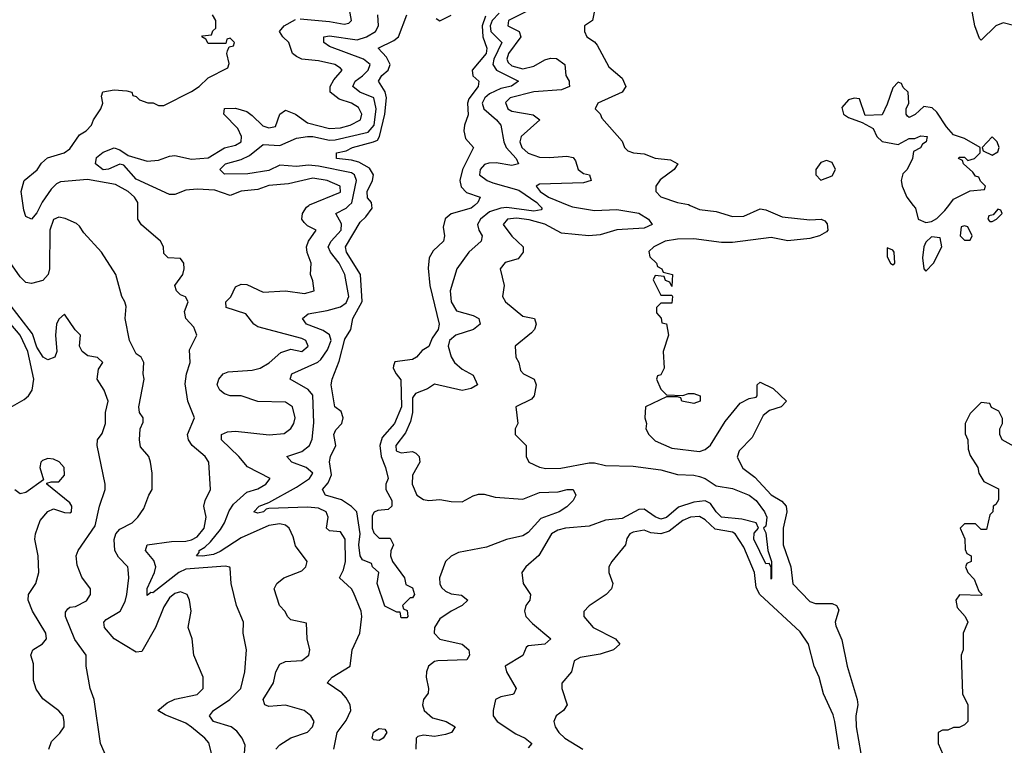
# Model space of a CAD drawing. Header units: inches. Extents: x 2601682 to 2755810, y 449311 to 584050.
# Tile 49 of 256: x 2625648 to 2629214, y 488044 to 490673. Entities that reach past the tile are written whole.
import ezdxf

# ---------------------------------------------------------------- set-up
doc = ezdxf.new("R2010")
doc.units = ezdxf.units.IN
doc.header["$MEASUREMENT"] = 0
doc.layers.add('C6428', color=7, linetype='Continuous')
doc.layers.add('C6429', color=7, linetype='Continuous')

msp = doc.modelspace()

# ---------------------------------------------------------------- linework, layer by layer
at = {"layer": 'C6428', "color": 2}
for points, elevation in [([(2625723.5, 490000), (2625710, 489972.7), (2625690.3, 489949.7), (2625670, 489959), (2625662.3, 489982.3), (2625660, 490000)], 18), ([(2626458, 487970), (2626464.7, 488044.7), (2626454, 488070), (2626434.7, 488094.7), (2626413.2, 488110), (2626350, 488129.6), (2626335.1, 488150), (2626349.3, 488170), (2626409.4, 488210), (2626449.3, 488250), (2626462.7, 488310), (2626469.2, 488390), (2626457.2, 488450), (2626459, 488490), (2626433.2, 488550), (2626414, 488630), (2626410, 488686), (2626408.9, 488688.9), (2626392.3, 488692.3), (2626250, 488682), (2626224.4, 488670), (2626130, 488596), (2626122.8, 488597.2), (2626110, 488586), (2626110, 488611.3), (2626136.3, 488670), (2626140.5, 488690), (2626133.7, 488713.7), (2626103.7, 488750), (2626109.2, 488770), (2626198.2, 488781.8), (2626250, 488783.6), (2626270, 488787.8), (2626290, 488798.4), (2626315.6, 488830), (2626322.7, 488870), (2626315.1, 488910), (2626319.3, 488930), (2626339.3, 488970), (2626333.2, 489070), (2626319.3, 489090), (2626272.3, 489130), (2626259.5, 489150), (2626255.1, 489170), (2626281.2, 489230), (2626256.2, 489290), (2626246.8, 489353.2), (2626252.3, 489390), (2626265.2, 489430), (2626263.1, 489476.9), (2626289, 489530), (2626278.6, 489558.6), (2626249, 489590), (2626244.7, 489615.3), (2626258, 489650), (2626248.4, 489668.4), (2626230, 489675.3), (2626215.3, 489690), (2626209.3, 489709.3), (2626239, 489750), (2626244, 489770), (2626242, 489790), (2626230, 489808), (2626186, 489810), (2626170, 489826), (2626168.7, 489850), (2626158, 489870), (2626089.5, 489929.5), (2626075.3, 489950), (2626075.3, 490000)], 18), ([(2626575.1, 488030), (2626590, 488044.9), (2626630, 488070.8), (2626690, 488091.3), (2626708.7, 488110), (2626714, 488130), (2626702, 488150), (2626678, 488170), (2626610, 488189.6), (2626550, 488183.7), (2626535.3, 488190), (2626529.3, 488210), (2626566.6, 488270), (2626575.1, 488310), (2626590, 488337.3), (2626610, 488347.3), (2626669.1, 488350.9), (2626695.3, 488370), (2626699, 488390), (2626689, 488430), (2626686, 488486), (2626630, 488498), (2626618, 488510), (2626609, 488529), (2626589, 488550), (2626569.3, 488610), (2626579, 488630), (2626604, 488650), (2626670, 488676), (2626684, 488690), (2626689, 488710), (2626646.6, 488766.6), (2626638.6, 488798.6), (2626624, 488830), (2626610, 488841.2), (2626590, 488846.6), (2626550, 488839.7), (2626450, 488795.1), (2626373.9, 488746.1), (2626350, 488735.4), (2626310, 488728.5), (2626288.7, 488730), (2626298, 488742), (2626298, 488750), (2626318.4, 488761.6), (2626338.9, 488781.1), (2626374.7, 488825.3), (2626389.8, 488850), (2626406.7, 488893.3), (2626422.7, 488917.3), (2626470, 488960.5), (2626510, 488973.4), (2626539, 488990), (2626555.3, 489010), (2626472.9, 489052.9), (2626442, 489090), (2626379.3, 489150), (2626379, 489170), (2626400.5, 489179.5), (2626430, 489182.4), (2626551.6, 489168.4), (2626606.3, 489173.7), (2626630, 489191.3), (2626641.2, 489210), (2626646, 489230), (2626636, 489270), (2626610, 489286.6), (2626510, 489289.4), (2626450, 489309.6), (2626410, 489309.6), (2626390, 489317), (2626372.7, 489330), (2626362.7, 489350), (2626369.3, 489370), (2626385.2, 489390), (2626403, 489397), (2626490, 489402.4), (2626519, 489410), (2626551, 489429), (2626593.3, 489466.7), (2626630, 489479.1), (2626670, 489470.8), (2626692.3, 489490), (2626684, 489510), (2626670, 489517), (2626510, 489559.5), (2626496, 489570), (2626467.2, 489607.2), (2626395.3, 489630), (2626394, 489650), (2626412, 489668), (2626430, 489704.7), (2626450, 489714.8), (2626470, 489713.4), (2626530, 489684.9), (2626610, 489690.7), (2626679.3, 489680.7), (2626714, 489690), (2626710, 489726), (2626701.2, 489750), (2626704, 489790), (2626689.5, 489829.5), (2626687, 489850), (2626694, 489870), (2626722, 489910), (2626690, 489926), (2626678, 489938), (2626669.5, 489950), (2626672.3, 489970), (2626686.5, 489993.5), (2626695.3, 490000)], 14), ([(2626786, 488030), (2626797.4, 488090), (2626830, 488133.4), (2626847.6, 488170), (2626845.1, 488190), (2626830, 488216), (2626814, 488234), (2626762, 488270), (2626779, 488290), (2626845.2, 488330), (2626852.3, 488390), (2626879.5, 488450), (2626887, 488510), (2626885.1, 488530), (2626857.2, 488597.2), (2626849.3, 488610), (2626806, 488650), (2626820.5, 488679.5), (2626828.3, 488710), (2626826.3, 488790), (2626810, 488817.6), (2626770, 488821.2), (2626759, 488830), (2626765.1, 488870), (2626758.4, 488890), (2626730, 488903.1), (2626690, 488906.4), (2626550, 488902), (2626540.4, 488899.6), (2626530.8, 488890), (2626510, 488884.5), (2626495.3, 488890), (2626515.3, 488910), (2626550, 488922.8), (2626650, 488978.7), (2626697, 489010), (2626709.4, 489030), (2626685.2, 489050), (2626634, 489070), (2626615.3, 489090), (2626670, 489108.2), (2626697.6, 489130), (2626707.2, 489152.8), (2626712.6, 489212.6), (2626710, 489312.7), (2626692.9, 489332.9), (2626628, 489370), (2626634, 489390), (2626727.6, 489432.4), (2626738.4, 489441.6), (2626763, 489477), (2626775.6, 489510), (2626770, 489531.3), (2626746.4, 489546.4), (2626687, 489570), (2626672, 489590), (2626692.8, 489607.2), (2626761.1, 489618.9), (2626810, 489632.7), (2626830, 489646.4), (2626840.5, 489670), (2626825.1, 489750), (2626805.1, 489790), (2626773.3, 489830), (2626765.6, 489850), (2626776.3, 489870), (2626812.3, 489910), (2626813.1, 489933.1), (2626793.2, 489970), (2626830, 489990.3), (2626840.5, 490000)], 10), ([(2627295.1, 490000), (2627282.8, 489990), (2627210.3, 489969.6), (2627188.3, 489951.7), (2627181.4, 489921.4), (2627186.8, 489890), (2627182.8, 489870), (2627144.9, 489835.1), (2627130.5, 489810), (2627127.7, 489772.3), (2627133.7, 489710), (2627166.8, 489570), (2627164, 489550), (2627141.7, 489518.3), (2627130, 489488.7), (2627105.4, 489474.6), (2627084.7, 489450), (2627070, 489441.2), (2627007.1, 489432.9), (2627002, 489418), (2627001, 489410), (2627011, 489390), (2627027.9, 489367.9), (2627030.2, 489270), (2627005.5, 489210), (2626961.1, 489158.9), (2626952, 489130), (2626957, 489090), (2626973, 489050), (2626982, 489010), (2626974, 488990), (2626974, 488970), (2626996, 488930), (2626996, 488910), (2626982, 488898), (2626945.4, 488894.6), (2626931.6, 488888.4), (2626924.7, 488875.3), (2626924.7, 488830), (2626930, 488814), (2626950, 488794), (2626990, 488794), (2627002, 488770), (2626991.6, 488748.4), (2626991.3, 488730), (2626998, 488710), (2627042, 488650), (2627046, 488626), (2627070, 488614), (2627078, 488590), (2627070, 488578), (2627062, 488578), (2627034, 488550), (2627038, 488538), (2627051.6, 488531.6), (2627054, 488510), (2627050, 488506), (2627030, 488506), (2627026, 488526), (2627014, 488526), (2626970, 488548), (2626942.7, 488630), (2626948, 488670), (2626926, 488690), (2626922, 488702), (2626890, 488715.3), (2626881.2, 488730), (2626876, 488770), (2626880.9, 488810), (2626868.7, 488890), (2626849.4, 488909.4), (2626813.4, 488933.4), (2626755.3, 488950), (2626744.5, 488970), (2626764.9, 488995.1), (2626776.9, 489023.1), (2626769.5, 489070.5), (2626773.2, 489090), (2626793.2, 489130), (2626786, 489170), (2626792.9, 489187.1), (2626814, 489210), (2626819, 489230), (2626812.5, 489252.5), (2626789.3, 489270), (2626776, 489350), (2626779.3, 489370), (2626804.7, 489435.3), (2626825.1, 489514.9), (2626846.6, 489550), (2626854, 489590), (2626888.5, 489651.5), (2626882, 489750), (2626831.1, 489830), (2626828.4, 489850), (2626881, 489939), (2626901.5, 489958.5), (2626924, 489990), (2626923, 490000)], 6), ([(2627531, 490000), (2627540.7, 489990), (2627536.4, 489983.6), (2627510, 489979.1), (2627411.7, 489991.7), (2627390, 489989.8), (2627350, 489976.8), (2627316.4, 489950), (2627305.5, 489930), (2627310.4, 489910.4), (2627322.8, 489890), (2627318.8, 489870), (2627274.8, 489830), (2627230.8, 489770), (2627206.4, 489690), (2627210.5, 489650), (2627230, 489617.3), (2627290, 489600.5), (2627310.3, 489590.3), (2627316, 489570), (2627291.3, 489550), (2627227.7, 489530), (2627204.9, 489510), (2627199.3, 489490), (2627210, 489451.3), (2627222.8, 489430), (2627250, 489406.8), (2627290, 489384.7), (2627306, 489350), (2627283.4, 489336.6), (2627250, 489329.6), (2627150, 489352.3), (2627125.1, 489334.9), (2627081.3, 489318.7), (2627070, 489302), (2627070.3, 489250), (2627062.8, 489217.2), (2627044.7, 489175.3), (2627010.6, 489130), (2627011.3, 489110), (2627030, 489103.8), (2627070, 489107.7), (2627082.5, 489102.5), (2627094.8, 489090), (2627097.3, 489070), (2627070, 489022), (2627068.8, 488990), (2627086, 488950), (2627110, 488934), (2627130, 488930.7), (2627170, 488934), (2627210, 488926.4), (2627250, 488926), (2627290, 488947.7), (2627310, 488953.4), (2627330, 488953.4), (2627370, 488942.4), (2627470, 488934.9), (2627530, 488959.3), (2627598.6, 488961.4), (2627630.6, 488970.6), (2627652, 488970), (2627662, 488950), (2627652, 488930), (2627630, 488908), (2627602, 488890), (2627535.1, 488864.9), (2627490, 488815.1), (2627470, 488802.9), (2627410.5, 488789.5), (2627338.5, 488761.5), (2627237.5, 488742.5), (2627210, 488729.3), (2627190, 488709.3), (2627168.9, 488650), (2627169, 488629), (2627175.6, 488615.6), (2627190, 488601.6), (2627210, 488592.7), (2627247.7, 488587.7), (2627270.8, 488570), (2627251, 488550), (2627210, 488529.7), (2627170, 488501.6), (2627150.4, 488470), (2627148.8, 488450), (2627170, 488428.7), (2627250.8, 488410), (2627274, 488390), (2627277.3, 488370), (2627266.8, 488353.2), (2627162, 488350), (2627150, 488347.8), (2627128.9, 488330), (2627120.9, 488310), (2627120.3, 488290), (2627128.7, 488250), (2627126.9, 488233.1), (2627110.6, 488210), (2627106.7, 488190), (2627113, 488170), (2627142.8, 488142.8), (2627192, 488130), (2627224.7, 488110), (2627211.3, 488090), (2627190, 488082.7), (2627150, 488076), (2627110, 488080.9), (2627090, 488076), (2627084, 488070), (2627082.4, 488030)], 10), ([(2627636.7, 490000), (2627650, 489994.6), (2627730, 489980.8), (2627810, 489984.4), (2627890, 489971.5), (2627925.5, 489950), (2627938, 489930), (2627910, 489917.6), (2627811.1, 489911.1), (2627750, 489893.3), (2627709.7, 489889.7), (2627610, 489898.7), (2627550, 489931.6), (2627492.7, 489947.2), (2627446.6, 489953.4), (2627414.8, 489950), (2627399.3, 489930), (2627430, 489888), (2627471.3, 489850), (2627471.3, 489830), (2627453.7, 489806.3), (2627406.6, 489793.4), (2627388, 489770), (2627402.8, 489710), (2627396, 489670), (2627406.8, 489650), (2627470, 489598.8), (2627512, 489590), (2627518, 489570), (2627512, 489550), (2627502, 489538), (2627442, 489490), (2627444.7, 489450), (2627456, 489430), (2627462, 489402), (2627472, 489390), (2627510.8, 489370.8), (2627518, 489350), (2627511.3, 489310), (2627502, 489298), (2627444.7, 489270), (2627452, 489210), (2627442, 489190), (2627442, 489170), (2627482, 489130), (2627482, 489090), (2627492, 489070), (2627530, 489051.3), (2627552.9, 489047.1), (2627607.7, 489047.7), (2627710, 489067.2), (2627730, 489067.2), (2627770, 489056.9), (2627870, 489054.6), (2627970, 489041.5), (2628030, 489024.2), (2628090, 489022.4), (2628110, 489017.6), (2628130.8, 489010), (2628170, 488984), (2628230, 488974.6), (2628290, 488950.3), (2628315.3, 488930), (2628346, 488890), (2628354.4, 488870), (2628350, 488838), (2628342, 488830), (2628350, 488814), (2628357.1, 488750), (2628370.7, 488709.3), (2628370.9, 488649.1), (2628370, 488646), (2628369.1, 488689.1), (2628362, 488702), (2628350, 488701.2), (2628306.3, 488790), (2628307.7, 488812.3), (2628324, 488830), (2628315.3, 488850), (2628263, 488863), (2628190, 488869.7), (2628170, 488889.5), (2628150, 488919.3), (2628130, 488929.6), (2628090, 488924), (2628033.5, 488906.5), (2627990, 488868.5), (2627970, 488863.5), (2627950, 488871.5), (2627910, 488899.1), (2627890, 488897.7), (2627830, 488864.8), (2627770, 488859.8), (2627710, 488837.4), (2627624.7, 488830), (2627597.4, 488822.6), (2627574, 488810), (2627528.6, 488731.4), (2627481, 488690), (2627466, 488670), (2627471, 488630), (2627498, 488590), (2627496, 488570), (2627481, 488550), (2627476, 488530), (2627480.7, 488510), (2627504.7, 488484.7), (2627571.3, 488430), (2627550.4, 488409.6), (2627490, 488404), (2627482.5, 488397.5), (2627470, 488369.2), (2627406, 488330), (2627410.7, 488310), (2627446, 488250), (2627438, 488230), (2627432.8, 488227.2), (2627390, 488219.3), (2627371.3, 488210), (2627362.8, 488170), (2627362.8, 488150), (2627377.3, 488130), (2627444.8, 488084.8), (2627478.8, 488070), (2627502.8, 488050), (2627490, 488034)], 14), ([(2628076.6, 490000), (2628110, 489984.9), (2628170, 489977.3), (2628230, 489959.3), (2628270, 489960.4), (2628330, 489986.8), (2628350, 489984), (2628410, 489958), (2628510, 489947.7), (2628550.5, 489950.5), (2628564, 489944), (2628573, 489933), (2628574.8, 489910), (2628570, 489904), (2628544.7, 489890), (2628510, 489879.6), (2628430, 489871.3), (2628370, 489883.5), (2628230, 489865.6), (2628190, 489865.6), (2628090, 489878.3), (2628030, 489877.4), (2627986, 489870), (2627944.7, 489850), (2627927.1, 489832.9), (2627930, 489814), (2627954, 489790), (2627958, 489778), (2627974, 489770), (2627978, 489758), (2628012, 489750), (2628010, 489706), (2628002, 489722), (2627987.3, 489727.3), (2627982, 489742), (2627950, 489746), (2627942, 489730), (2627970, 489674), (2628010, 489674), (2628012, 489670), (2628010, 489646), (2627970, 489646), (2627954, 489630), (2627954, 489610), (2627971.6, 489591.6), (2627974, 489574), (2627991, 489571), (2627998, 489530), (2627978, 489470), (2627982, 489410), (2627970, 489386), (2627958, 489382), (2627954, 489370), (2627970, 489334), (2627990, 489314), (2628050, 489311.3), (2628070, 489318), (2628090, 489318), (2628112, 489310), (2628112, 489290), (2628090, 489282), (2628046, 489290), (2628042, 489302), (2628030, 489306), (2627990, 489306), (2627914, 489270), (2627912, 489230), (2627918, 489210), (2627916, 489190), (2627926.8, 489170), (2627950, 489146.8), (2628010, 489120.7), (2628110, 489108), (2628130, 489114.8), (2628150, 489131), (2628203.5, 489216.5), (2628256.9, 489283.1), (2628290, 489300.5), (2628315.1, 489304.9), (2628319, 489310), (2628319, 489350), (2628330, 489358.8), (2628376.8, 489336.8), (2628424.7, 489290), (2628406, 489270), (2628363.4, 489256.6), (2628340.9, 489239.1), (2628301.3, 489158.7), (2628253.4, 489110), (2628247, 489087), (2628267.2, 489047.2), (2628310, 489014.8), (2628370, 488950.8), (2628408.4, 488928.4), (2628424, 488910), (2628426, 488890), (2628413, 488830), (2628412.7, 488770), (2628440.3, 488690), (2628448.4, 488628.4), (2628510, 488564.9), (2628530, 488557.6), (2628590, 488558), (2628606, 488550), (2628614.4, 488534.4), (2628601.6, 488490), (2628603.8, 488476.2), (2628625.5, 488425.5), (2628644.6, 488330), (2628681.6, 488210), (2628683.8, 488190), (2628676.4, 488150), (2628677.6, 488110), (2628694.4, 488014.4)], 18), ([(2628884.2, 490000), (2628892, 489990), (2628902, 489950), (2628930, 489938), (2628950, 489942), (2628970, 489952), (2628999, 489981), (2629013.4, 490000)], 22), ([(2626343.6, 488010), (2626332.6, 488052.6), (2626318, 488070), (2626270, 488109.6), (2626250, 488123.6), (2626174.6, 488154.6), (2626148, 488170), (2626182, 488198), (2626209.5, 488210.5), (2626290, 488228), (2626312.3, 488250), (2626312.7, 488290), (2626279, 488370), (2626272.7, 488430), (2626258, 488470), (2626269.3, 488530), (2626262.7, 488570), (2626254, 488590), (2626230, 488599.5), (2626210, 488594), (2626190, 488578), (2626170, 488545.2), (2626139.1, 488470), (2626090, 488384), (2626070, 488381.2), (2625990, 488429.6), (2625955.1, 488470), (2625952.7, 488490), (2625960.5, 488499.5), (2626012, 488530), (2626030, 488564.7), (2626036.2, 488590), (2626042.7, 488650), (2626041.2, 488681.2), (2626039, 488690), (2626005.4, 488725.4), (2625992.7, 488750), (2625989.5, 488789.5), (2625996, 488810), (2626010, 488826.8), (2626055.3, 488850), (2626075.3, 488870), (2626098, 488902), (2626115.3, 488950), (2626128, 488970), (2626128, 489030), (2626122, 489070), (2626115.3, 489090), (2626085.2, 489125.2), (2626081.2, 489150), (2626084, 489190), (2626094.6, 489214.6), (2626095.3, 489230), (2626082, 489250), (2626079, 489270), (2626099, 489370), (2626095.3, 489390), (2626098, 489430), (2626088, 489450), (2626070, 489462), (2626045.1, 489510), (2626029.5, 489589.5), (2626032.9, 489632.9), (2626029.2, 489650), (2626017.2, 489670), (2625996, 489750), (2625944, 489830), (2625880.2, 489900.2), (2625864.7, 489924.7), (2625854, 489934), (2625812.5, 489952.5), (2625790, 489957.2), (2625770, 489948.7), (2625757.3, 489910), (2625755.5, 489770), (2625750.4, 489749.6), (2625731.8, 489728.2), (2625690, 489717), (2625670, 489720.9), (2625650, 489740.9), (2625605.4, 489805.4)], 22), ([(2625967, 487990), (2625940.7, 488050), (2625917.2, 488210), (2625902.7, 488250), (2625888.7, 488330), (2625888.7, 488370), (2625847.2, 488427.2), (2625813.2, 488510), (2625814, 488526), (2625822, 488538), (2625830, 488544.7), (2625850, 488546.8), (2625890, 488566.8), (2625904, 488590), (2625904, 488610), (2625873.2, 488653.2), (2625856.5, 488696.5), (2625852.7, 488730), (2625859.3, 488750), (2625921, 488839), (2625937, 488910), (2625957.2, 488970), (2625957.2, 488990), (2625929, 489130), (2625929.2, 489150), (2625946.8, 489173.2), (2625958, 489210), (2625959, 489250), (2625968, 489290), (2625953.2, 489330), (2625929, 489370), (2625933.2, 489406.8), (2625948.7, 489430), (2625930, 489448.7), (2625894.8, 489454.8), (2625874, 489470), (2625864, 489490), (2625868, 489530), (2625848.9, 489548.9), (2625810, 489606), (2625790, 489588), (2625781, 489570), (2625778, 489530), (2625782.8, 489470), (2625774.8, 489450), (2625750, 489440.7), (2625733.2, 489450), (2625710, 489486.6), (2625694.3, 489534.3), (2625605.1, 489650)], 26), ([(2625561.5, 489238.5), (2625663.5, 489296.5), (2625679.6, 489310), (2625693.3, 489330), (2625698.9, 489370), (2625677.7, 489470), (2625649.8, 489530), (2625615.6, 489570)], 30), ([(2629250, 489126), (2629206, 489150), (2629198, 489170), (2629198, 489190), (2629208, 489210), (2629207.3, 489227.3), (2629194.6, 489254.6), (2629167.3, 489267.3), (2629162, 489282), (2629130, 489286), (2629090, 489246), (2629072, 489210), (2629072.7, 489172.7), (2629082, 489150), (2629083.6, 489116.4), (2629090, 489094), (2629118, 489050), (2629122, 489030), (2629139.6, 488999.6), (2629192.7, 488972.7), (2629192.7, 488932.7), (2629183.6, 488916.4), (2629174, 488910), (2629172, 488890), (2629161, 488879), (2629150, 488826), (2629130, 488826), (2629110, 488846), (2629070, 488846), (2629054, 488830), (2629071.6, 488791.6), (2629072.7, 488752.7), (2629078, 488738), (2629094, 488730), (2629094, 488710), (2629078, 488702), (2629074, 488690), (2629082, 488670), (2629105.4, 488645.4), (2629122, 488602), (2629134, 488590), (2629130, 488586), (2629051.6, 488588.4), (2629038, 488570), (2629043.5, 488543.5), (2629072, 488510), (2629082, 488490), (2629064.7, 488450), (2629064.7, 488390), (2629058, 488370), (2629062, 488230), (2629082, 488190), (2629082, 488130), (2629070, 488118), (2629050, 488108), (2629030, 488108), (2629010, 488098), (2628990, 488098), (2628974, 488090), (2628974, 488050), (2628991.6, 488011.6)], 22), ([(2625753.2, 488030), (2625762.7, 488057.3), (2625792.9, 488087.1), (2625809, 488110), (2625809.2, 488130), (2625805.2, 488150), (2625790, 488169), (2625731.9, 488211.9), (2625707.2, 488247.2), (2625698, 488278), (2625698.4, 488338.4), (2625688, 488370), (2625695.3, 488390), (2625730, 488410.7), (2625744.5, 488430), (2625742.9, 488450), (2625694.3, 488530), (2625678.4, 488570), (2625679.3, 488590), (2625706, 488630), (2625717, 488670), (2625714.5, 488730), (2625702.7, 488790), (2625705.2, 488810), (2625722, 488858), (2625750, 488891), (2625770, 488901), (2625810, 488886.8), (2625830, 488886), (2625835.3, 488890), (2625837.2, 488910), (2625830, 488922), (2625746, 488990), (2625746, 488994), (2625762, 488998), (2625790, 488998), (2625810, 489022), (2625809.3, 489050), (2625791.2, 489071.2), (2625770, 489080.9), (2625750, 489082.7), (2625730, 489075.3), (2625724.7, 489070), (2625721, 489050), (2625734, 489006), (2625670, 488959), (2625650, 488955.3), (2625630, 488968.7)], 30), ([(2628615.8, 488030), (2628599.7, 488130), (2628594, 488154), (2628559.7, 488230), (2628543.1, 488290), (2628525.4, 488330), (2628504.4, 488410), (2628475, 488455), (2628328.4, 488590), (2628315.8, 488615.8), (2628309.7, 488670), (2628270, 488762), (2628239.6, 488810), (2628230, 488816.4), (2628166.3, 488826.3), (2628130, 488860.7), (2628110, 488872.8), (2628078, 488870), (2628050, 488858.7), (2628000.3, 488819.7), (2627970, 488809.4), (2627933.6, 488813.6), (2627910, 488822.7), (2627870, 488816), (2627858, 488810), (2627847.1, 488792.9), (2627842, 488770), (2627792, 488710), (2627782, 488690), (2627782, 488670), (2627796, 488630), (2627791.3, 488610), (2627772, 488590), (2627710.9, 488549.1), (2627691.6, 488528.4), (2627691.3, 488510), (2627724.7, 488470), (2627806, 488430), (2627821, 488410), (2627798, 488390), (2627750, 488373.6), (2627678, 488362), (2627656, 488350), (2627646, 488310), (2627611.6, 488268.4), (2627611.3, 488250), (2627631, 488190), (2627618, 488170), (2627591.3, 488150), (2627582.8, 488130), (2627586.8, 488110), (2627601, 488090), (2627622.8, 488070), (2627687.3, 488030)], 18)]:
    msp.add_lwpolyline(points, dxfattribs=dict(at, elevation=elevation))
for points, elevation in [([(2629190, 489986), (2629174, 489966), (2629158, 489962), (2629154, 489950), (2629162, 489942), (2629170, 489942), (2629186, 489950), (2629206, 489970), (2629202, 489982)], 22), ([(2629070, 489926), (2629058, 489922), (2629054, 489890), (2629070, 489874), (2629090, 489874), (2629098, 489890), (2629082, 489922)], 22), ([(2628950, 489886), (2628930, 489866), (2628922, 489850), (2628918, 489810), (2628922, 489770), (2628930, 489762), (2628958, 489790), (2628988, 489850), (2628982, 489882)], 22), ([(2628790, 489846), (2628790, 489814), (2628802, 489790), (2628810, 489784.7), (2628818, 489790), (2628815.3, 489830), (2628810, 489838)], 22), ([(2626950, 488061.2), (2626930, 488064), (2626924, 488070), (2626929, 488091), (2626950, 488104.7), (2626970, 488102), (2626978, 488090), (2626964.7, 488070)], 6)]:
    msp.add_lwpolyline(points, close=True, dxfattribs=dict(at, elevation=elevation))
at = {"layer": 'C6429', "color": 2}
for points, elevation in [([(2627576.3, 490750), (2627418.8, 490670), (2627416, 490650), (2627457.3, 490630), (2627462.4, 490610), (2627418.3, 490550), (2627411.8, 490530), (2627417.5, 490517.5), (2627430, 490505.5), (2627470, 490494.9), (2627510, 490504.4), (2627550, 490527.4), (2627570, 490533.7), (2627591.6, 490531.6), (2627622.8, 490510), (2627625.5, 490470), (2627638, 490450), (2627638.5, 490441.5), (2627638.8, 490430), (2627610, 490418), (2627510, 490410.8), (2627424, 490390), (2627407.4, 490372.6), (2627416.3, 490350), (2627430, 490341.3), (2627508, 490328), (2627531.3, 490310), (2627463.7, 490250), (2627458.9, 490230), (2627466.3, 490210), (2627489.4, 490189.5), (2627530, 490174.7), (2627567.3, 490172.8), (2627630, 490178.4), (2627652.8, 490172.8), (2627661.4, 490161.4), (2627671, 490130), (2627690, 490114.8), (2627712, 490110), (2627718, 490090), (2627690, 490081.2), (2627530, 490077), (2627518.8, 490070), (2627533.4, 490050), (2627563, 490030), (2627636.7, 490000)], 14), ([(2629290, 490640.9), (2629210, 490660.9), (2629182.8, 490650), (2629130, 490598), (2629124, 490604), (2629107, 490650), (2629089.2, 490750)], 18), ([(2626664.2, 490675.8), (2626770, 490666.5), (2626823.2, 490656.8), (2626839.6, 490660.4), (2626849.2, 490670), (2626842, 490710)], 14), ([(2625660, 490000), (2625653.6, 490050), (2625663.6, 490090), (2625711.1, 490128.9), (2625727, 490153), (2625748.3, 490171.7), (2625808.7, 490190), (2625830, 490204.9), (2625864.1, 490255.9), (2625888, 490270), (2625908, 490290), (2625915.3, 490310), (2625942, 490350), (2625948.7, 490370), (2625944, 490396), (2625949.1, 490410.9), (2625990, 490418.8), (2626035.3, 490415.3), (2626054, 490410), (2626058, 490398), (2626070, 490394), (2626082, 490382), (2626111.6, 490371.6), (2626131.1, 490371.1), (2626150, 490362), (2626170, 490362), (2626270, 490412), (2626298, 490430), (2626330, 490462), (2626402, 490498), (2626406, 490514), (2626398, 490550), (2626400.4, 490559.6), (2626406, 490574), (2626422, 490578), (2626426, 490590), (2626410, 490606), (2626398, 490602), (2626394, 490586), (2626330, 490586), (2626322, 490602), (2626308, 490610), (2626310, 490614), (2626342, 490618), (2626347.3, 490632.7), (2626358, 490642), (2626358, 490670), (2626346, 490690)], 18), ([(2626840.5, 490000), (2626850.7, 490009.3), (2626867.1, 490090), (2626860.5, 490110), (2626850, 490117.2), (2626730, 490142.5), (2626694.3, 490145.7), (2626650, 490140.9), (2626590, 490145.1), (2626550, 490126), (2626474.7, 490114.7), (2626390, 490113.2), (2626373.2, 490130), (2626393.2, 490150), (2626450, 490166.4), (2626479.6, 490180.4), (2626530, 490220.5), (2626590, 490217.4), (2626650, 490243.1), (2626690, 490249.2), (2626710, 490249.2), (2626770, 490236.2), (2626790, 490237.8), (2626910, 490265.2), (2626931.4, 490290), (2626938.4, 490350), (2626930, 490389.4), (2626879.3, 490410), (2626854.5, 490430), (2626862.9, 490450), (2626890, 490468.8), (2626909.7, 490490), (2626917.6, 490510), (2626892.7, 490530), (2626770, 490575.1), (2626749.3, 490590), (2626749.2, 490610), (2626770, 490613.7), (2626870, 490599.7), (2626904.5, 490610), (2626936.2, 490630), (2626947, 490650), (2626944.5, 490690)], 10), ([(2626923, 490000), (2626922, 490010), (2626907.8, 490027.8), (2626906.3, 490050), (2626926, 490090), (2626929.6, 490110), (2626914.5, 490134.5), (2626876.3, 490156.3), (2626850, 490164), (2626795.3, 490170), (2626795.3, 490190), (2626830, 490197.1), (2626853.2, 490210), (2626929.8, 490230.2), (2626943.3, 490236.7), (2626951, 490249), (2626970.8, 490330), (2626976.8, 490390), (2626971.4, 490411.4), (2626947, 490450), (2626959.6, 490470), (2626982.4, 490490), (2626989.7, 490510), (2626976.3, 490536.3), (2626946, 490570), (2627002.8, 490597.2), (2627019.5, 490610), (2627049.7, 490690.4)], 6), ([(2627156.4, 490676.4), (2627170, 490668.7), (2627210, 490688.7)], 2), ([(2627334.6, 490685.4), (2627323, 490650), (2627325.8, 490610), (2627340.2, 490570), (2627336.9, 490550), (2627287, 490490), (2627289, 490469), (2627310.6, 490450), (2627308.2, 490430), (2627274.2, 490385.8), (2627270.2, 490370), (2627271.8, 490328.2), (2627258.4, 490290), (2627256.4, 490270), (2627262.6, 490242.6), (2627291.3, 490210), (2627251.7, 490130), (2627241.7, 490090), (2627246.9, 490066.9), (2627266.3, 490046.3), (2627316, 490030), (2627307.3, 490010), (2627295.1, 490000)], 6), ([(2627384.3, 490695.7), (2627358.9, 490670), (2627352.1, 490650), (2627353.8, 490630), (2627393.7, 490590), (2627365.2, 490530), (2627360.9, 490510), (2627374.4, 490490), (2627454.8, 490450), (2627428.5, 490431.5), (2627390, 490423.5), (2627350, 490404.4), (2627332, 490390), (2627322.6, 490370), (2627329.2, 490349.2), (2627374.9, 490310), (2627390.4, 490290), (2627401.3, 490230), (2627410.3, 490210), (2627446, 490170), (2627454.8, 490150), (2627430, 490144), (2627373.7, 490153.7), (2627346.7, 490153.3), (2627331.9, 490148.1), (2627315.5, 490130), (2627313.4, 490110), (2627340.5, 490090), (2627361.2, 490081.2), (2627455.2, 490055.2), (2627521.3, 490010), (2627531, 490000)], 10), ([(2627730, 490706), (2627722, 490670), (2627694, 490650), (2627694, 490630), (2627702, 490610), (2627730, 490592), (2627739.8, 490579.8), (2627781.4, 490501.4), (2627830, 490461), (2627842.8, 490430), (2627830.4, 490409.6), (2627742, 490370), (2627732, 490350), (2627750, 490332), (2627756, 490316), (2627830, 490232), (2627838, 490210), (2627850, 490198), (2627870.8, 490190.8), (2627910, 490186.8), (2627950, 490171), (2628004.7, 490164.7), (2628032, 490150), (2628018, 490130), (2627967.9, 490092.1), (2627951.3, 490070), (2627951.3, 490050), (2627970, 490031.3), (2628030, 490010.7), (2628070, 490003), (2628076.6, 490000)], 18), ([(2626695.3, 490000), (2626698, 490002), (2626810, 490047.3), (2626809, 490070), (2626762, 490090), (2626710, 490098.7), (2626622, 490078), (2626550, 490071.3), (2626510, 490056.9), (2626450, 490051.5), (2626410, 490035.1), (2626354.8, 490054.7), (2626290, 490059.1), (2626250, 490055.1), (2626210, 490038.9), (2626190, 490038.9), (2626070, 490095.4), (2626025.4, 490145.4), (2626010, 490149.7), (2625970, 490131.3), (2625950, 490128.7), (2625922.9, 490150), (2625926.1, 490173.9), (2625950, 490192.2), (2625990, 490208), (2626010, 490201.6), (2626040.8, 490180.8), (2626110, 490159.6), (2626150, 490163.1), (2626190, 490178.7), (2626210, 490180.3), (2626270, 490166.9), (2626330, 490171.7), (2626390, 490208.9), (2626430, 490218.4), (2626449.6, 490230.4), (2626451.3, 490250), (2626438, 490278), (2626386.6, 490330), (2626390, 490350.4), (2626430, 490352), (2626470, 490339.5), (2626490, 490326), (2626528.4, 490288.4), (2626550, 490280.3), (2626574.9, 490285.1), (2626590, 490330.8), (2626610, 490344.9), (2626646.8, 490330), (2626690, 490299.5), (2626770, 490278.9), (2626810, 490280.8), (2626845.2, 490290), (2626882, 490310), (2626887, 490330), (2626874.6, 490354.6), (2626849.2, 490370), (2626804.9, 490384.9), (2626772.3, 490410), (2626771.8, 490430), (2626785.3, 490454.7), (2626816, 490490), (2626810, 490497.2), (2626788.7, 490510), (2626730, 490523), (2626670, 490529.7), (2626650, 490539.5), (2626636, 490550), (2626622.7, 490590), (2626601.2, 490610), (2626589.2, 490630), (2626605.2, 490650), (2626647.3, 490672.8)], 14), ([(2629013.4, 490000), (2629030, 490022), (2629090, 490052), (2629142, 490058), (2629146, 490070), (2629127.3, 490087.3), (2629122, 490102), (2629110, 490106), (2629100.4, 490120.4), (2629066, 490150), (2629062, 490162), (2629048, 490170), (2629050, 490174), (2629070, 490174), (2629082, 490162), (2629106, 490170), (2629126, 490190), (2629126, 490210), (2629070, 490242), (2629030, 490255.3), (2629004.7, 490284.7), (2628970, 490338), (2628952.9, 490352.9), (2628922, 490358), (2628890.9, 490329.1), (2628870, 490318), (2628863.1, 490323.1), (2628858, 490330), (2628858, 490350), (2628868, 490370), (2628866, 490410), (2628847.3, 490427.3), (2628842, 490442), (2628830, 490446), (2628810, 490426), (2628790, 490366), (2628771.6, 490328.4), (2628710, 490326), (2628690, 490386), (2628670, 490388), (2628650, 490382), (2628626, 490354), (2628632, 490330), (2628650, 490318), (2628699.6, 490299.6), (2628738.8, 490278.8), (2628752, 490250), (2628771.1, 490231.1), (2628830, 490221), (2628870, 490242), (2628890, 490242), (2628911.6, 490251.6), (2628934, 490250), (2628931.3, 490230), (2628918, 490222), (2628910, 490208.7), (2628884.7, 490195.3), (2628882, 490170), (2628862, 490130), (2628846, 490114), (2628840.7, 490090), (2628844, 490070), (2628861, 490030), (2628884.2, 490000)], 22), ([(2626075.3, 490000), (2626075.3, 490010), (2626064, 490030), (2626041.2, 490050), (2625995.1, 490075.1), (2625893.9, 490093.9), (2625795.4, 490084.6), (2625781.6, 490078.4), (2625761.3, 490058.7), (2625729, 490011), (2625723.5, 490000)], 18)]:
    msp.add_lwpolyline(points, dxfattribs=dict(at, elevation=elevation))
at = {"layer": 'C6429', "color": 2, "elevation": 22}
for points in [[(2629170, 490248), (2629134, 490210), (2629138, 490198), (2629170, 490182), (2629190, 490194), (2629195.3, 490210), (2629188, 490230)], [(2628570, 490162), (2628550, 490155.3), (2628531.3, 490130), (2628531.3, 490110), (2628550, 490091.3), (2628590, 490106.8), (2628602, 490130), (2628590, 490155.3)]]:
    msp.add_lwpolyline(points, close=True, dxfattribs=at)

doc.saveas('drawing.dxf')
